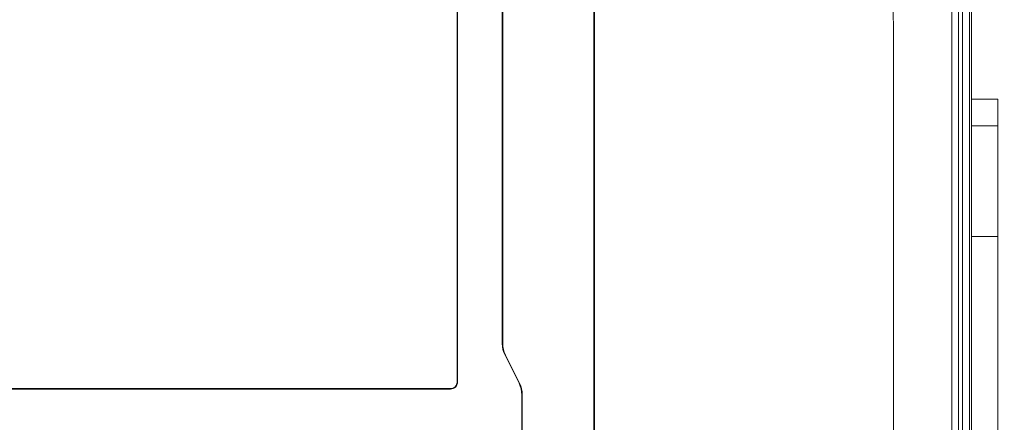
# Model space of a CAD drawing. Header units: millimetres. Extents: x -296 to 295, y -209 to 209.
# Tile 76 of 144: x -73 to 2, y 32 to 63. Entities that reach past the tile are written whole.
import ezdxf

# ---------------------------------------------------------------- set-up
doc = ezdxf.new("R2010")
doc.units = ezdxf.units.MM
doc.header["$MEASUREMENT"] = 0
doc.layers.add('layer 1', color=7, linetype='Continuous')

msp = doc.modelspace()

# ---------------------------------------------------------------- linework, layer by layer
at = {"layer": 'layer 1', "color": 1, "lineweight": 0}
msp.add_open_spline([(295.3283, 209.2747), (295.3283, 209.2747), (295.3283, -208.9236), (295.3283, -208.9236), (295.3283, -208.9236), (-296.1944, -208.9236), (-296.1944, -208.9236), (-296.1944, -208.9236), (-296.1944, 209.2747), (-296.1944, 209.2747), (-296.1944, 209.2747), (295.3283, 209.2747), (295.3283, 209.2747)], degree=3, knots=[0, 0, 0, 0, 0.25, 0.25, 0.25, 0.5, 0.5, 0.5, 0.75, 0.75, 0.75, 1, 1, 1, 1], dxfattribs=at)
at = {"layer": 'layer 1', "color": 5, "lineweight": 0}
msp.add_open_spline([(-281.2487, 194.7284), (-281.2487, 194.7284), (-281.2487, -197.0649), (-281.2487, -197.0649), (-281.2487, -197.0649), (283.3586, -197.0649), (283.3586, -197.0649)], degree=3, knots=[0, 0, 0, 0, 0.5, 0.5, 0.5, 1, 1, 1, 1], dxfattribs=at)
at = {"layer": 'layer 1', "lineweight": 9}
for points in [[(-29.2781, 1.4214), (-29.2781, 1.4214), (-29.2781, 161.2214), (-29.2781, 161.2214)], [(-29.2429, 160.8214), (-29.2429, 160.8214), (-29.2429, 1.821), (-29.2429, 1.821)], [(-39.7781, 127.3214), (-39.7781, 127.3214), (-39.7781, 35.3214), (-39.7781, 35.3214)], [(-39.7429, 127.3214), (-39.7429, 127.3214), (-39.7429, 35.3214), (-39.7429, 35.3214)], [(-36.3134, 38.2935), (-36.3134, 38.2935), (-36.3134, 124.3492), (-36.3134, 124.3492)], [(-36.2781, 38.2935), (-36.2781, 38.2935), (-36.2781, 124.3492), (-36.2781, 124.3492)], [(-6.3241, 1.821), (-6.3241, 1.821), (-6.3261, 124.3325), (-6.3261, 124.3325)], [(-1.8339, 124.0543), (-1.8339, 124.0543), (-1.8339, 1.9381), (-1.8339, 1.9381)], [(-1.3319, 124.0543), (-1.3319, 124.0543), (-1.3319, 1.9806), (-1.3319, 1.9806)], [(-1.022, 1.9806), (-1.022, 1.9806), (-1.022, 124.0349), (-1.022, 124.0349)], [(-0.4746, 124.0349), (-0.4746, 124.0349), (-0.4746, 2.0285), (-0.4746, 2.0285)], [(-0.3281, 2.0286), (-0.3281, 2.0286), (-0.3281, 124.4364), (-0.3281, 124.4364)], [(-0.3281, 57.0464), (-0.3281, 57.0464), (1.6969, 57.0464), (1.6969, 57.0464)], [(1.6969, 9.5464), (1.6969, 9.5464), (1.6969, 57.0464), (1.6969, 57.0464)], [(-0.3281, 54.9964), (-0.3281, 54.9964), (1.6969, 54.9964), (1.6969, 54.9964)], [(1.6969, 46.4964), (1.6969, 46.4964), (-0.3281, 46.4964), (-0.3281, 46.4964)], [(-36.3134, 38.2935), (-36.3134, 37.9775), (-36.2398, 37.6659), (-36.0985, 37.3833)], [(-36.2781, 38.2935), (-36.2781, 37.983), (-36.2058, 37.6768), (-36.067, 37.3991)], [(-35.0208, 35.2279), (-35.0208, 35.2279), (-36.0985, 37.3833), (-36.0985, 37.3833)], [(-36.067, 37.3991), (-36.067, 37.3991), (-34.9893, 35.2436), (-34.9893, 35.2436)], [(-40.2781, 34.8214), (-40.2781, 34.8214), (-104.7781, 34.8214), (-104.7781, 34.8214)], [(-40.2781, 34.7861), (-40.2781, 34.7861), (-104.7781, 34.7861), (-104.7781, 34.7861)], [(-34.9893, 35.2436), (-34.9893, 35.2436), (-35.0208, 35.2279), (-35.0208, 35.2279)], [(-34.8134, 34.3492), (-34.8134, 34.6542), (-34.8844, 34.9551), (-35.0208, 35.2279)], [(-34.7781, 34.3492), (-34.7781, 34.6597), (-34.8504, 34.9659), (-34.9893, 35.2436)], [(-34.8134, 34.3492), (-34.8134, 34.3492), (-34.7781, 34.3492), (-34.7781, 34.3492)], [(-34.8134, 34.3492), (-34.8134, 34.3492), (-34.8134, 1.8214), (-34.8134, 1.8214)], [(-34.7781, 1.4214), (-34.7781, 1.4214), (-34.7781, 34.3492), (-34.7781, 34.3492)]]:
    msp.add_open_spline(points, degree=3, dxfattribs=at)
for points in [[(-40.2781, 34.7861), (-40.1362, 34.7861), (-40, 34.8425), (-39.8996, 34.9429), (-39.7993, 35.0432), (-39.7429, 35.1794), (-39.7429, 35.3214)], [(-40.2781, 34.8214), (-40.1455, 34.8214), (-40.0183, 34.874), (-39.9246, 34.9678), (-39.8308, 35.0616), (-39.7781, 35.1887), (-39.7781, 35.3214)]]:
    msp.add_open_spline(points, degree=3, knots=[0, 0, 0, 0, 0.5, 0.5, 0.5, 1, 1, 1, 1], dxfattribs=at)

doc.saveas('drawing.dxf')
